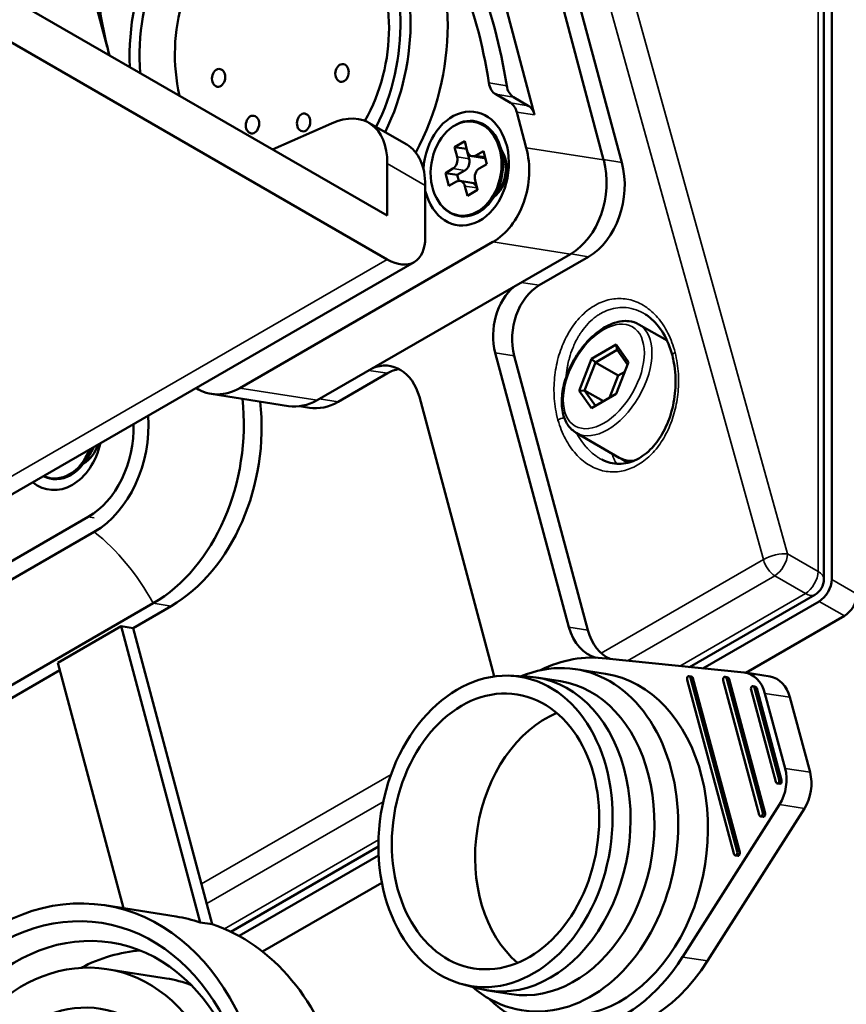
# Paper-space layout 'Sheet_1' of a CAD drawing. Header units: millimetres. Extents: x 0 to 118, y 0 to 118.
# Tile 124 of 206: x 83.63 to 85.45, y 28.14 to 30.31. Entities that reach past the tile are written whole.
import ezdxf

# ---------------------------------------------------------------- set-up
doc = ezdxf.new("R2010")
doc.units = ezdxf.units.MM
doc.layers.add('Visible (ANSI)', color=7, linetype='Continuous', lineweight=50)
doc.layers.add('Visible Narrow (ANSI)', color=7, linetype='Continuous', lineweight=35)

psp = doc.layouts.new('Sheet_1')

# ---------------------------------------------------------------- linework, layer by layer
at = {"layer": 'Visible (ANSI)'}
for p, q in [((85.40247, 30.9985), (85.40247, 29.07913)), ((85.41977, 29.07856), (85.41977, 30.99907)), ((84.76652, 30.10079), (84.55309, 30.90115)), ((84.67554, 30.91188), (84.91834, 30.00142)), ((84.95817, 29.99585), (84.71599, 30.89842)), ((84.44263, 29.87908), (82.71662, 30.87559)), ((82.71662, 30.77916), (84.44263, 29.78264)), ((83.7954, 30.36934), (83.82705, 30.25067)), ((84.68096, 30.146), (84.71337, 30.12695)), ((84.75261, 30.12079), (84.7202, 30.13984)), ((84.72728, 30.10695), (84.7483, 30.02813)), ((84.19022, 30.02481), (84.3197, 30.08197)), ((84.40186, 30.08343), (84.48538, 30.03521)), ((84.58774, 30.07543), (84.5894, 30.07649)), ((84.59047, 30.02971), (84.61274, 30.04257)), ((84.59618, 30.00829), (84.59047, 30.02971)), ((84.61663, 30.0256), (84.59047, 30.02971)), ((84.61274, 30.04257), (84.61845, 30.02115)), ((84.61663, 30.0256), (84.61718, 30.02592)), ((84.62234, 30.00418), (84.61663, 30.0256)), ((84.69893, 30.00615), (84.69157, 30.02992)), ((84.65548, 30.00563), (84.62932, 30.00974)), ((84.63713, 30.01133), (84.65384, 30.02097)), ((84.65384, 30.02097), (84.66145, 29.99241)), ((84.44263, 29.87908), (84.44263, 29.99332)), ((84.57032, 29.97276), (84.58702, 29.9824)), ((84.66145, 29.99241), (84.64475, 29.98277)), ((84.57794, 29.94419), (84.57032, 29.97276)), ((84.59648, 29.96865), (84.57032, 29.97276)), ((84.59648, 29.96865), (84.61318, 29.97829)), ((84.59998, 29.95553), (84.59648, 29.96865)), ((84.52614, 29.83086), (84.52614, 29.9451)), ((84.59464, 29.95384), (84.57794, 29.94419)), ((84.62861, 29.95132), (84.60246, 29.95543)), ((84.61903, 29.9226), (84.61332, 29.94402)), ((84.63559, 29.95688), (84.6413, 29.93546)), ((84.64075, 29.93514), (84.63948, 29.93991)), ((84.6413, 29.93546), (84.61903, 29.9226)), ((84.68771, 29.9347), (84.67341, 29.91432)), ((84.56063, 29.90284), (84.56189, 29.90132)), ((84.67503, 29.82103), (84.11826, 29.49957)), ((84.84507, 29.79432), (84.2883, 29.47286)), ((84.77666, 29.72566), (84.88517, 29.7886)), ((84.50168, 29.77679), (78.09875, 26.08006)), ((84.99592, 29.63973), (85.05774, 29.60404)), ((84.94583, 29.59521), (84.89152, 29.56385)), ((84.97298, 29.55658), (84.94583, 29.59521)), ((84.94583, 29.59521), (84.94818, 29.58371)), ((85.06946, 29.59727), (85.06947, 29.59727)), ((84.68006, 29.5768), (84.84189, 28.97366)), ((84.72192, 29.57022), (84.88375, 28.96708)), ((84.94818, 29.58371), (84.9003, 29.55607)), ((84.97095, 29.55133), (84.94818, 29.58371)), ((84.89152, 29.56385), (84.86436, 29.49386)), ((84.9003, 29.55607), (84.87636, 29.49436)), ((84.89152, 29.56385), (84.9003, 29.55607)), ((84.95041, 29.52714), (84.9003, 29.55607)), ((84.94583, 29.48659), (84.97298, 29.55658)), ((84.3343, 29.46907), (84.44281, 29.53201)), ((84.93146, 29.47829), (84.95041, 29.52714)), ((84.95041, 29.52714), (84.96478, 29.53543)), ((84.05573, 29.48681), (84.22577, 29.46011)), ((84.86436, 29.49386), (84.87636, 29.49436)), ((84.86436, 29.49386), (84.89152, 29.45523)), ((84.87636, 29.49436), (84.9003, 29.4603)), ((84.91783, 29.47042), (84.87636, 29.49436)), ((84.89152, 29.45523), (84.94583, 29.48659)), ((84.67496, 28.87683), (84.51313, 29.47997)), ((84.27158, 29.45619), (84.24952, 29.45966)), ((84.85813, 29.40106), (84.95278, 29.34642)), ((83.79071, 29.35656), (83.77641, 29.33618)), ((83.7776, 29.33544), (83.77606, 29.33569)), ((84.91453, 29.34212), (84.91453, 29.34212)), ((84.96113, 29.3416), (84.97218, 29.33522)), ((83.07528, 28.80625), (83.78517, 29.21611)), ((83.10246, 28.78144), (83.79843, 29.18326)), ((85.38279, 29.04503), (85.10714, 28.88589)), ((85.13658, 28.88291), (85.39193, 29.03034)), ((83.92808, 29.02606), (83.23211, 28.62424)), ((83.8838, 28.97168), (83.96732, 29.0199)), ((85.23111, 28.8732), (85.44761, 28.99819)), ((83.71845, 28.89542), (83.85764, 28.97579)), ((83.85764, 28.97579), (83.8838, 28.97168)), ((84.03143, 28.3241), (83.85764, 28.97579)), ((84.05759, 28.31999), (83.8838, 28.97168)), ((84.92406, 28.9044), (85.22708, 28.87376)), ((83.49406, 28.74666), (83.72289, 28.87877)), ((83.71845, 28.89542), (83.86253, 28.35514)), ((84.85728, 28.88105), (84.92268, 28.87078)), ((84.7141, 28.86659), (84.75111, 28.86475)), ((84.77129, 28.86267), (84.82361, 28.85445)), ((85.20462, 28.47525), (85.10201, 28.85768)), ((85.10583, 28.86591), (85.11106, 28.86508)), ((85.10952, 28.86204), (85.21213, 28.4796)), ((85.11475, 28.86122), (85.21736, 28.47878)), ((85.26043, 28.5608), (85.18127, 28.85583)), ((85.18509, 28.86406), (85.19032, 28.86324)), ((85.18878, 28.86019), (85.26795, 28.56516)), ((85.19402, 28.85937), (85.27318, 28.56434)), ((85.28437, 28.86483), (85.22943, 28.87346)), ((85.2966, 28.63332), (85.24233, 28.83559)), ((85.24615, 28.84382), (85.25138, 28.843)), ((85.24984, 28.83995), (85.30411, 28.63767)), ((85.25507, 28.83913), (85.30934, 28.63685)), ((85.31715, 28.66289), (85.27286, 28.82795)), ((85.37208, 28.65427), (85.32779, 28.81932)), ((85.30029, 28.62945), (85.30552, 28.62863)), ((85.30718, 28.62874), (85.30195, 28.62956)), ((85.30497, 28.58346), (85.09202, 28.24779)), ((85.14696, 28.23916), (85.35991, 28.57484)), ((85.26412, 28.55694), (85.26936, 28.55611)), ((85.27101, 28.55623), (85.26578, 28.55705)), ((84.42316, 28.49099), (84.09847, 28.30353)), ((84.11676, 28.29412), (84.42365, 28.4713)), ((85.20831, 28.47138), (85.21354, 28.47056)), ((85.2152, 28.47067), (85.20997, 28.47149)), ((84.16851, 28.2597), (84.43073, 28.4111)), ((83.82131, 28.36162), (83.97827, 28.33697)), ((84.03143, 28.3241), (84.05759, 28.31999)), ((83.95688, 28.20084), (83.82608, 28.22138)), ((84.60752, 28.18806), (84.64331, 28.17847)), ((84.66316, 28.17426), (84.71548, 28.16604))]:
    psp.add_line(p, q, dxfattribs=at)
psp.add_arc((85.3631, 29.07913), 0.03937, 300, 0, dxfattribs=at)
for centre, major_axis, ratio, start_param, end_param in [((84.23716, 30.25834), (0.07025, 0.44727), 0.7399972, 4.2647822, 6.8656619), ((84.18484, 30.26656), (0.06415, 0.40838), 0.7399972, 4.3094264, 8.1175037), ((84.18484, 30.26656), (0.05956, 0.37921), 0.7399972, 4.2997398, 8.1644282), ((83.93943, 29.88704), (-0.15389, -0.97972), 0.7399972, 1.9783423, 2.5202276), ((83.97867, 29.88087), (0.15389, 0.97972), 0.7399972, 5.1199349, 5.6618203), ((84.211, 30.26245), (0.04887, 0.31115), 0.7399972, 4.2359728, 8.3620447), ((84.53489, 30.62965), (0.15389, 0.97972), 0.7399972, 1.9783423, 2.1017633), ((84.69488, 30.18207), (-0.00611, -0.03889), 0.7399972, 5.1199349, 5.999318), ((84.73412, 30.17591), (-0.00611, -0.03889), 0.7399972, 5.1199349, 5.999318), ((84.30343, 29.91295), (0.09843, 0.17048), 0.5773503, 5.4977871, 6.9514747), ((84.61589, 29.98258), (-0.01955, -0.12446), 0.7399972, 5.2287991, 11.120974), ((84.69944, 30.09088), (0.00611, 0.03889), 0.7399972, 5.2510953, 5.999318), ((84.73868, 30.08472), (0.00611, 0.03889), 0.7399972, 5.2510953, 5.999318), ((84.61797, 29.98226), (0.01643, 0.10461), 0.7399972, 2.5630838, 6.8616942), ((84.38695, 29.86474), (0.09843, 0.17048), 0.5773503, 5.4977871, 6.2831853), ((84.63695, 29.96384), (-0.02444, -0.15557), 0.7399972, 0.5387063, 2.1095027), ((84.58226, 30.00025), (-0.00305, -0.01945), 0.7399972, 0.5387063, 2.1095027), ((84.60842, 29.99614), (0.00305, 0.01945), 0.7399972, 3.680299, 5.2510953), ((84.63237, 30.02918), (-0.00305, -0.01945), 0.7399972, 5.2510953, 6.8218916), ((84.65853, 30.02507), (-0.00305, -0.01945), 0.7399972, 0, 0.1699968), ((84.65513, 29.97642), (0.01039, 0.06612), 0.7399972, 3.8068414, 5.6179365), ((84.64951, 29.96492), (0.00305, 0.01945), 0.7399972, 0.5387063, 2.1095027), ((84.80699, 29.93713), (0.02444, 0.15557), 0.7399972, 3.680299, 5.2510953), ((84.84688, 29.93129), (0.02444, 0.15557), 0.7399972, 3.6821198, 5.2529161), ((84.5994, 29.93598), (0.00305, 0.01945), 0.7399972, 5.2510953, 6.8218916), ((84.62556, 29.93188), (0.00305, 0.01945), 0.7399972, 5.2510953, 6.2831853), ((84.44263, 29.87908), (0.05906, -0.10229), 0.5773503, 5.4977871, 7.0685835), ((84.76352, 29.62521), (-0.01833, -0.11668), 0.7399972, 3.8402078, 5.2529161), ((84.80538, 29.61863), (0.01833, 0.11668), 0.7399972, 0.5405271, 2.1113234), ((84.42967, 29.43156), (0.01833, 0.11668), 0.7399972, 5.2529161, 6.7172006), ((84.47152, 29.42498), (0.01833, 0.11668), 0.7399972, 0.2448212, 0.5405271), ((84.08017, 29.64239), (-0.02444, -0.15557), 0.7399972, 5.9733835, 6.8218916), ((83.83286, 29.3831), (-0.06109, -0.38893), 0.7399972, 0.5387063, 1.9263182), ((83.8721, 29.37694), (0.06109, 0.38893), 0.7399972, 3.680299, 5.0679108), ((84.25021, 29.61568), (-0.02444, -0.15557), 0.7399972, 0, 0.5387063), ((84.29601, 29.61177), (-0.02444, -0.15557), 0.7399972, 0, 0.5405271), ((83.73756, 29.39463), (-0.03055, -0.19447), 0.7399972, 0.5387063, 1.8190326), ((83.7413, 29.39748), (-0.03665, -0.23336), 0.7399972, 0.5387063, 1.8656155), ((83.71888, 29.40445), (-0.02016, -0.12835), 0.7399972, 5.8765408, 7.7672425), ((83.75812, 29.39828), (0.011, 0.07001), 0.7399972, 3.6661232, 4.4968335), ((83.72097, 29.40412), (-0.01643, -0.10461), 0.7399972, 6.0328193, 7.6109639), ((83.71888, 29.40445), (-0.01619, -0.10307), 0.7399972, 6.0680451, 7.5757382), ((85.03003, 29.46093), (-0.0689, -0.11933), 0.5773503, 6.2249365, 6.4765255), ((85.39193, 29.06249), (-0.01969, -0.0341), 0.5773503, 0.7853982, 2.3561945), ((85.44761, 29.03034), (0.01969, 0.0341), 0.5773503, 3.9269908, 5.4977871), ((84.92536, 29.02207), (-0.01833, -0.11668), 0.7399972, 5.2529161, 6.2242158), ((84.96721, 29.01549), (-0.01833, -0.11668), 0.7399972, 5.2529161, 6.0920805), ((84.79832, 28.50573), (0.05895, 0.37532), 0.7399972, 2.7148909, 6.7098871), ((84.86372, 28.49546), (0.06415, 0.40838), 0.7399972, 0.0125796, 0.4860418), ((84.71723, 28.51847), (0.05407, 0.3442), 0.7399972, 3.0629267, 6.3618513), ((84.5915, 28.82842), (0.01833, 0.11668), 0.7399972, 5.1442276, 5.2529161), ((84.86372, 28.49546), (-0.05895, -0.37532), 0.7399972, 0, 3.1415927), ((85.10674, 28.86042), (0.00104, 0.00661), 0.7399972, 0.7478888, 2.1113234), ((85.10479, 28.85929), (0.00104, 0.00661), 0.7399972, 5.2529161, 6.6163436), ((85.11002, 28.85847), (0.00104, 0.00661), 0.7399972, 5.2529161, 6.2831853), ((85.186, 28.85858), (0.00104, 0.00661), 0.7399972, 0.7478888, 2.1113234), ((85.18405, 28.85745), (0.00104, 0.00661), 0.7399972, 5.2529161, 6.6163436), ((85.18929, 28.85663), (0.00104, 0.00661), 0.7399972, 5.2529161, 6.2831853), ((85.21722, 28.79567), (0.01222, 0.07779), 0.7399972, 5.2529161, 6.3239333), ((85.27215, 28.78704), (0.01222, 0.07779), 0.7399972, 5.2529161, 6.2831853), ((84.76955, 28.51025), (-0.05407, -0.3442), 0.7399972, 0, 3.1415927), ((85.24706, 28.83834), (0.00104, 0.00661), 0.7399972, 0.7478888, 2.1113234), ((85.24511, 28.83721), (0.00104, 0.00661), 0.7399972, 5.2529161, 6.6163436), ((85.25034, 28.83638), (0.00104, 0.00661), 0.7399972, 5.2529161, 6.2831853), ((84.86372, 28.49546), (0.04735, 0.30142), 0.7399972, 0.4229882, 2.7186044), ((85.2615, 28.63062), (-0.01222, -0.07779), 0.7399972, 1.0403062, 2.1113234), ((85.31644, 28.62199), (0.01222, 0.07779), 0.7399972, 4.1818988, 5.2529161), ((85.30133, 28.63606), (-0.00104, -0.00661), 0.7399972, 5.2529161, 6.616347), ((85.29938, 28.63493), (-0.00104, -0.00661), 0.7399972, 0.7478925, 2.1113234), ((85.30656, 28.63524), (-0.00104, -0.00661), 0.7399972, 0, 0.3331619), ((85.30461, 28.63411), (0.00104, 0.00661), 0.7399972, 3.889485, 5.2529161), ((85.26516, 28.56355), (-0.00104, -0.00661), 0.7399972, 5.2529161, 6.616347), ((85.26322, 28.56242), (-0.00104, -0.00661), 0.7399972, 0.7478925, 2.1113234), ((85.2704, 28.56273), (-0.00104, -0.00661), 0.7399972, 0, 0.3331619), ((85.26845, 28.5616), (0.00104, 0.00661), 0.7399972, 3.889485, 5.2529161), ((85.20935, 28.47799), (-0.00104, -0.00661), 0.7399972, 5.2529161, 6.616347), ((85.2074, 28.47686), (-0.00104, -0.00661), 0.7399972, 0.7478925, 2.1113234), ((85.21458, 28.47717), (-0.00104, -0.00661), 0.7399972, 0, 0.3331619), ((85.21263, 28.47604), (0.00104, 0.00661), 0.7399972, 3.889485, 5.2529161), ((83.88358, 27.73412), (0.09469, 0.60284), 0.7399972, 6.162162, 6.2831853), ((83.90974, 27.73001), (0.09469, 0.60284), 0.7399972, 5.2510953, 6.162162), ((83.88358, 27.73412), (0.08247, 0.52506), 0.7399972, 0.1691266, 0.5007018), ((84.86372, 28.49546), (-0.06415, -0.40838), 0.7399972, 5.7971435, 7.3234915), ((84.91866, 28.48683), (-0.06415, -0.40838), 0.7399972, 0, 1.0400735), ((83.88358, 27.73412), (0.07331, 0.46672), 0.7399972, 6.121154, 6.2831853)]:
    psp.add_ellipse(centre, major_axis=major_axis, ratio=ratio, start_param=start_param, end_param=end_param, dxfattribs=at)
for centre, major_axis in [((84.07181, 30.18209), (0.00305, 0.01945)), ((84.34309, 30.19304), (0.00305, 0.01945)), ((84.14624, 30.07939), (0.00305, 0.01945)), ((84.25861, 30.08393), (0.00305, 0.01945)), ((84.61589, 29.98258), (-0.01619, -0.10307)), ((84.6806, 28.52422), (-0.05345, -0.34032)), ((84.6806, 28.52422), (-0.04735, -0.30142)), ((83.72662, 27.75877), (0.09469, 0.60284)), ((83.72662, 27.75877), (-0.08858, -0.56395)), ((83.75278, 27.75467), (-0.08247, -0.52506)), ((83.75278, 27.75467), (0.07331, 0.46672)), ((83.75278, 27.75467), (-0.05956, -0.37921))]:
    psp.add_ellipse(centre, major_axis=major_axis, ratio=0.7399972, dxfattribs=at)
psp.add_open_spline([(85.01064, 29.66139), (85.01064, 29.66139), (85.01064, 29.66139), (85.01064, 29.66139)], degree=3, dxfattribs=at)
for points, knots in [([(85.06937, 29.57095), (85.06477, 29.5889), (85.0579, 29.60571), (85.041, 29.634), (85.03082, 29.64595), (85.01677, 29.65724), (85.01374, 29.65942), (85.01064, 29.66139)], [0, 0, 0, 0, 0.15173225, 0.15173225, 0.30013378, 0.30013378, 0.33971479, 0.33971479, 0.33971479, 0.33971479]), ([(84.85813, 29.40106), (84.85072, 29.40534), (84.84439, 29.4114), (84.83419, 29.42655), (84.83052, 29.43582), (84.82605, 29.45714), (84.82556, 29.46941), (84.82801, 29.4953), (84.83102, 29.50896), (84.84015, 29.53607), (84.84625, 29.54953), (84.86089, 29.575), (84.86942, 29.58701), (84.88816, 29.60849), (84.89838, 29.61795), (84.91967, 29.63333), (84.93075, 29.63924), (84.95269, 29.64653), (84.9636, 29.64798), (84.98177, 29.64596), (84.98926, 29.64358), (84.99592, 29.63973)], [5.4977871, 5.4977871, 5.4977871, 5.4977871, 5.7729575, 5.7729575, 6.0701651, 6.0701651, 6.3982324, 6.3982324, 6.7328473, 6.7328473, 7.065244, 7.065244, 7.3964824, 7.3964824, 7.7288283, 7.7288283, 8.0634125, 8.0634125, 8.3916865, 8.3916865, 8.6393798, 8.6393798, 8.6393798, 8.6393798]), ([(84.91453, 29.34212), (84.92645, 29.3359), (84.93926, 29.33265), (84.96491, 29.33268), (84.97819, 29.33587), (85.0027, 29.34822), (85.0143, 29.35705), (85.03417, 29.37831), (85.04287, 29.39062), (85.05745, 29.41786), (85.06346, 29.43314), (85.07237, 29.46557), (85.07517, 29.48316), (85.07706, 29.51889), (85.07593, 29.53742), (85.07188, 29.56028), (85.07072, 29.56568), (85.06937, 29.57095)], [0, 0, 0, 0, 0.14848877, 0.14848877, 0.29403751, 0.29403751, 0.42745424, 0.42745424, 0.550251, 0.550251, 0.6753523, 0.6753523, 0.80807866, 0.80807866, 0.94935683, 0.94935683, 0.99390103, 0.99390103, 0.99390103, 0.99390103]), ([(84.98357, 29.33896), (84.98059, 29.33888), (84.97765, 29.339), (84.96693, 29.34019), (84.95944, 29.34257), (84.95278, 29.34642)], [5.15813256, 5.15813256, 5.15813256, 5.15813256, 5.25009381, 5.25009381, 5.49778714, 5.49778714, 5.49778714, 5.49778714])]:
    psp.add_open_spline(points, degree=3, knots=knots, dxfattribs=at)
at = {"layer": 'Visible Narrow (ANSI)'}
for p, q in [((84.64418, 31.37559), (85.26946, 29.1222)), ((85.32247, 29.13472), (84.6972, 31.3881)), ((85.38996, 29.09575), (85.38996, 31.01513)), ((84.70528, 30.16464), (84.66604, 30.17081)), ((84.7202, 30.13984), (84.68096, 30.146)), ((84.71337, 30.12695), (84.75261, 30.12079)), ((84.76652, 30.10079), (84.72728, 30.10695)), ((84.7483, 30.02813), (84.91834, 30.00142)), ((84.59618, 30.00829), (84.62234, 30.00418)), ((84.63713, 30.01133), (84.65725, 30.00817)), ((84.52614, 29.9451), (84.44263, 29.99332)), ((84.61318, 29.97829), (84.58702, 29.9824)), ((84.91815, 30.00213), (84.95817, 29.99585)), ((84.63948, 29.93991), (84.61332, 29.94402)), ((84.84507, 29.79432), (84.67503, 29.82103)), ((84.88517, 29.7886), (84.84585, 29.79477)), ((78.03969, 26.08591), (84.44263, 29.78264)), ((84.73696, 29.7319), (84.77666, 29.72566)), ((84.8581, 29.64562), (84.8581, 29.64562)), ((84.8613, 29.64948), (84.8613, 29.64948)), ((84.72192, 29.57022), (84.68006, 29.5768)), ((84.44281, 29.53201), (84.40187, 29.53844)), ((84.11826, 29.49957), (84.2883, 29.47286)), ((84.29297, 29.47556), (84.3343, 29.46907)), ((83.79825, 29.21405), (83.78517, 29.21611)), ((84.91304, 28.91643), (85.26946, 29.1222)), ((85.38996, 29.09575), (85.32247, 29.13472)), ((85.29464, 29.08653), (84.97097, 28.89966)), ((85.29464, 29.08653), (85.36213, 29.04756)), ((85.41977, 29.07856), (85.47545, 29.04641)), ((85.08584, 28.88804), (85.36213, 29.04756)), ((85.44761, 28.99819), (85.39193, 29.03034)), ((83.96732, 29.0199), (83.92808, 29.02606)), ((84.84189, 28.97366), (84.88375, 28.96708)), ((85.11475, 28.86122), (85.10952, 28.86204)), ((85.19402, 28.85937), (85.18878, 28.86019)), ((85.25507, 28.83913), (85.24984, 28.83995)), ((85.32779, 28.81932), (85.27286, 28.82795)), ((85.31715, 28.66289), (85.37208, 28.65427)), ((84.03389, 28.40885), (84.45085, 28.64958)), ((85.30411, 28.63767), (85.30934, 28.63685)), ((84.43353, 28.58936), (84.0455, 28.36533)), ((85.35991, 28.57484), (85.30497, 28.58346)), ((85.26795, 28.56516), (85.27318, 28.56434)), ((84.08442, 28.30987), (84.42336, 28.50556)), ((85.21213, 28.4796), (85.21736, 28.47878)), ((85.09205, 28.24784), (85.14689, 28.23923))]:
    psp.add_line(p, q, dxfattribs=at)
for centre, major_axis, ratio, start_param, end_param in [((84.65344, 29.97668), (0.01016, 0.06465), 0.7399972, 4.1269608, 5.2978172), ((84.92702, 29.5204), (0.0689, 0.11933), 0.5773503, 3.1415927, 6.2831853), ((85.08844, 29.57583), (-0.01907, -0.00488), 0.3381467, 5.3783614, 6.2831673), ((84.83102, 29.42721), (-0.01897, -0.00526), 0.351937, 4.5843858, 5.3714374), ((83.75644, 29.39855), (0.01016, 0.06465), 0.7399972, 4.1269608, 4.3885654), ((85.04443, 29.45261), (-0.07907, -0.13696), 0.5773503, 5.7702938, 6.0127539), ((83.76908, 29.39656), (-0.00916, -0.05834), 0.7399972, 0.4581988, 0.8330495), ((85.02168, 29.46575), (-0.0689, -0.11933), 0.5773503, 0, 0.4275876), ((85.04443, 29.45261), (-0.07907, -0.13696), 0.5773503, 6.2407723, 6.2408089), ((85.29562, 29.11809), (0.03794, 0.01053), 0.3519369, 0.6918492, 2.2298448), ((85.29562, 29.11809), (-0.01969, 0.0341), 0.5773503, 1.134464, 2.3212879), ((85.29562, 29.11809), (-0.01969, -0.0341), 0.5363735, 0.7860072, 2.3555855), ((85.3631, 29.07913), (0.01969, 0.0341), 0.5363736, 3.9275998, 5.4971782), ((85.3631, 29.07913), (0.03937, 0), 0.5773503, 0, 0.8203047), ((85.3631, 29.07913), (0.01969, -0.0341), 0.5773503, 5.4628806, 6.2831853)]:
    psp.add_ellipse(centre, major_axis=major_axis, ratio=ratio, start_param=start_param, end_param=end_param, dxfattribs=at)
psp.add_ellipse((84.91867, 29.52522), major_axis=(-0.06299, -0.10911), ratio=0.5773503, dxfattribs=at)
for points in [[(85.07536, 29.57788), (85.07139, 29.59336), (85.06096, 29.62141), (85.03768, 29.65664), (85.00986, 29.68104), (84.97821, 29.6953), (84.94426, 29.69806), (84.91172, 29.68969), (84.88074, 29.67067), (84.85437, 29.64318), (84.83265, 29.60777), (84.81742, 29.56702), (84.80915, 29.52307), (84.80837, 29.47659), (84.81356, 29.44503), (84.81794, 29.42926)], [(84.81794, 29.42926), (84.82212, 29.41419), (84.83286, 29.38692), (84.85646, 29.35277), (84.88392, 29.32954), (84.91562, 29.31592), (84.94897, 29.31373), (84.98088, 29.32221), (85.0112, 29.34088), (85.03718, 29.36779), (85.05865, 29.40231), (85.07403, 29.44236), (85.08255, 29.48536), (85.08395, 29.53086), (85.07938, 29.56216), (85.07536, 29.57788)], [(83.79843, 29.18326), (83.84905, 29.14291), (83.89226, 29.09051), (83.92808, 29.02606)]]:
    psp.add_open_spline(points, degree=3, dxfattribs=at)
for points, knots in [([(84.83531, 29.5217), (84.8359, 29.52916), (84.83683, 29.53659), (84.8386, 29.54668), (84.83913, 29.54941), (84.84071, 29.55686), (84.84186, 29.56154), (84.84521, 29.57344), (84.84761, 29.58055), (84.85384, 29.59611), (84.85786, 29.60443), (84.86359, 29.61429), (84.86482, 29.61631), (84.86735, 29.62029), (84.86866, 29.62225), (84.87434, 29.63037), (84.87902, 29.63616), (84.88467, 29.64214), (84.88535, 29.64284), (84.89102, 29.64859), (84.8963, 29.65316), (84.90426, 29.65895), (84.90678, 29.66064), (84.91015, 29.6627), (84.91096, 29.66319), (84.91754, 29.66699), (84.92348, 29.66971), (84.93139, 29.67244), (84.93326, 29.67302), (84.94135, 29.67527), (84.94764, 29.67633), (84.95638, 29.67687), (84.95882, 29.67692), (84.96163, 29.67686), (84.96201, 29.67685), (84.96966, 29.6766), (84.97689, 29.67545), (84.98595, 29.6729), (84.98794, 29.67227), (84.99662, 29.66919), (85.00315, 29.66603), (85.00982, 29.66191), (85.01023, 29.66165), (85.01064, 29.66139)], [0.16542685, 0.16542685, 0.16542685, 0.16542685, 0.20724346, 0.20724346, 0.2228345, 0.2228345, 0.25, 0.25, 0.29275367, 0.29275367, 0.34654944, 0.34654944, 0.36073217, 0.36073217, 0.375, 0.375, 0.42119126, 0.42119126, 0.4273817, 0.4273817, 0.47294012, 0.47294012, 0.4935017, 0.4935017, 0.5, 0.5, 0.54589201, 0.54589201, 0.56002484, 0.56002484, 0.60679288, 0.60679288, 0.625, 0.625, 0.62778402, 0.62778402, 0.68214792, 0.68214792, 0.69752047, 0.69752047, 0.75, 0.75, 0.75344502, 0.75344502, 0.75344502, 0.75344502]), ([(84.91453, 29.34212), (84.91285, 29.343), (84.91118, 29.34393), (84.90746, 29.34613), (84.90541, 29.34744), (84.89656, 29.35349), (84.89008, 29.35903), (84.88248, 29.36693), (84.88094, 29.36861), (84.87629, 29.37395), (84.87327, 29.37777), (84.86635, 29.38747), (84.8626, 29.39352), (84.85902, 29.40017), (84.85888, 29.40044), (84.85873, 29.40071)], [0.73603628, 0.73603628, 0.73603628, 0.73603628, 0.75, 0.75, 0.76755663, 0.76755663, 0.82716387, 0.82716387, 0.84260182, 0.84260182, 0.875, 0.875, 0.92082799, 0.92082799, 0.92276035, 0.92276035, 0.92276035, 0.92276035])]:
    psp.add_open_spline(points, degree=3, knots=knots, dxfattribs=at)

doc.saveas('drawing.dxf')
